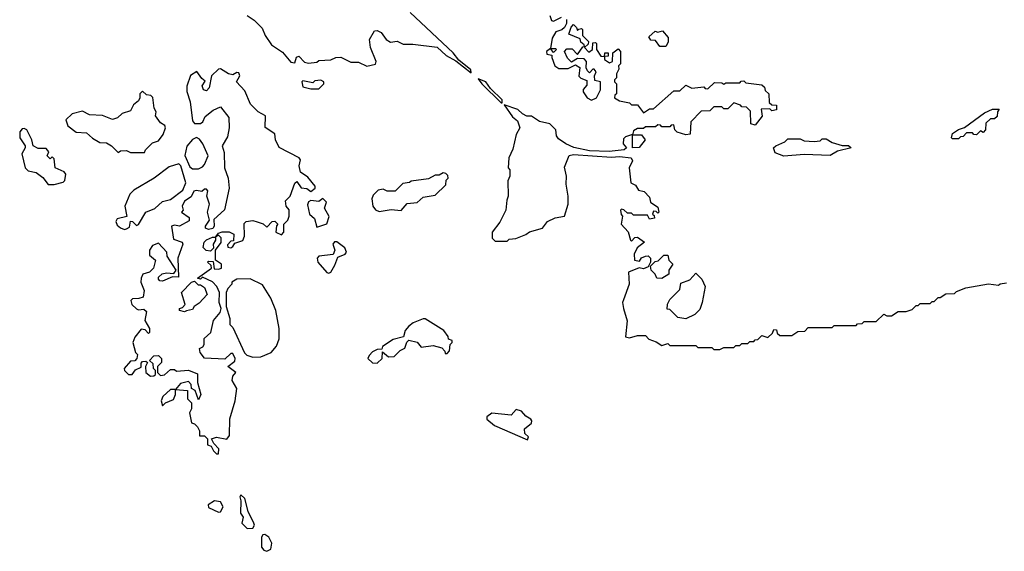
# Model space of a CAD drawing. Extents: x 1862350 to 2057294, y 212041 to 437318.
# Tile 71 of 256: x 2017342 to 2022254, y 269844 to 272494. Entities that reach past the tile are written whole.
import ezdxf

# ---------------------------------------------------------------- set-up
doc = ezdxf.new("R2010")
doc.units = 0

msp = doc.modelspace()

# ---------------------------------------------------------------- linework, layer by layer
at = {"layer": '0CON10XD'}
for points in [[(2018477.5, 272515), (2018511.7, 272491.7), (2018551.7, 272451.7), (2018566.7, 272415), (2018598.8, 272368.8), (2018653, 272333), (2018695, 272282.5), (2018715, 272280), (2018723, 272307), (2018735, 272312.5), (2018762.7, 272282.7), (2018782.5, 272277.5), (2018825, 272282.5), (2018835, 272290), (2018895, 272293.3), (2018920, 272305), (2018945, 272307.5), (2018995, 272282.5), (2019033, 272283), (2019075, 272263.3), (2019117, 272273), (2019120, 272285), (2019093.3, 272355), (2019087.5, 272395), (2019111.7, 272438.3), (2019125, 272440), (2019145, 272430), (2019170, 272395), (2019193, 272383), (2019225, 272387.5), (2019255, 272372.5), (2019303, 272373), (2019425, 272356.7), (2019470, 272315), (2019518.8, 272288.8), (2019595, 272230)], [(2019595, 272230), (2019592.5, 272245), (2019533, 272293), (2019505, 272328.8), (2019290, 272530)], [(2019987.5, 272515), (2019995, 272490), (2020005, 272487.5), (2020045, 272507.5)], [(2020070, 272495), (2020070, 272475), (2020060, 272455), (2020046.1, 272443.9), (2020017, 272433), (2019998.3, 272401.7), (2019990, 272350), (2020015, 272350), (2020020, 272345), (2020005, 272330), (2019990, 272350), (2019970, 272335), (2019971.7, 272321.7), (2019997.5, 272317.5), (2019997.5, 272305), (2020011.2, 272265), (2020031.7, 272251.7), (2020078.3, 272251.7), (2020115, 272270), (2020136.4, 272256.4), (2020132.5, 272212.5), (2020142.5, 272202.5), (2020171.7, 272191.7), (2020171.7, 272168.3), (2020153, 272147), (2020153.3, 272135), (2020174.1, 272104.1), (2020195, 272093.3), (2020220, 272105), (2020240, 272145), (2020240, 272185), (2020211.7, 272191.7), (2020210, 272215), (2020217.5, 272235), (2020208.3, 272248.3), (2020201.7, 272248.3), (2020185, 272230), (2020175, 272240), (2020167.5, 272255), (2020170, 272285), (2020158.3, 272298.3), (2020125, 272300), (2020095, 272282.5), (2020075, 272302.5), (2020060, 272335), (2020071.7, 272348.3), (2020098.3, 272348.3), (2020125, 272320), (2020151.7, 272358.3), (2020160, 272360), (2020158.3, 272368.3), (2020141.7, 272381.7), (2020138.3, 272398.3), (2020081.7, 272421.7), (2020093, 272457), (2020105, 272470), (2020120, 272455), (2020125, 272440), (2020132.5, 272447.5), (2020145, 272450), (2020150, 272445), (2020150, 272415), (2020180, 272385), (2020178.3, 272371.7), (2020160, 272355), (2020181.7, 272331.7), (2020200, 272345), (2020201.7, 272378.3), (2020215, 272380), (2020220, 272375), (2020220, 272345), (2020241.7, 272311.7), (2020260, 272310), (2020261.7, 272328.3), (2020278.3, 272328.3), (2020278.3, 272311.7), (2020260, 272310), (2020260, 272295), (2020285, 272280), (2020300, 272285), (2020301.7, 272328.3), (2020328.3, 272348.3), (2020340, 272335), (2020340, 272275), (2020330, 272265), (2020331.7, 272248.3), (2020320, 272225), (2020320, 272205), (2020310, 272195), (2020310, 272185), (2020320, 272175), (2020320, 272125), (2020311.7, 272118.3), (2020310, 272105), (2020335, 272090), (2020385, 272080), (2020395, 272070), (2020425, 272070), (2020455, 272030), (2020485, 272050), (2020505, 272050), (2020605, 272140), (2020635, 272140), (2020665, 272167.5), (2020695, 272152.5), (2020755, 272160), (2020761.7, 272151.7), (2020775, 272150), (2020808.3, 272181.7), (2020845, 272180), (2020855, 272172.5), (2020865, 272180), (2020935, 272180), (2020941.7, 272188.3), (2020955, 272190), (2020965, 272180), (2021045, 272170), (2021058.3, 272158.3), (2021061.7, 272141.7)], [(2020565, 272360), (2020535, 272360), (2020515, 272390), (2020491.7, 272391.7), (2020481.7, 272408.3), (2020513, 272437), (2020525, 272432.5), (2020548.3, 272438.3), (2020577.5, 272405), (2020577, 272383), (2020565, 272360)], [(2018335, 270330), (2018336.2, 270355), (2018311.7, 270381.7), (2018300, 270405), (2018325, 270413.3), (2018375, 270403.8), (2018389.2, 270420.8), (2018390, 270505), (2018418, 270595), (2018426.2, 270655), (2018401.9, 270695), (2018405, 270717.5), (2018420, 270735), (2018380, 270765), (2018415, 270792.5), (2018416.7, 270805), (2018405, 270830), (2018395, 270830), (2018365, 270801.2), (2018265, 270807.5), (2018243.3, 270835), (2018240, 270855), (2018256.4, 270863.6), (2018262.5, 270875), (2018262.5, 270905), (2018296.7, 270935), (2018310, 270995), (2018342.5, 271035), (2018347.5, 271055), (2018337.5, 271085), (2018340, 271135), (2018326.7, 271165), (2018305, 271186.7), (2018255, 271210), (2018245, 271200), (2018230, 271205), (2018300, 271255), (2018298.3, 271268.3), (2018280, 271285), (2018285, 271290), (2018308.3, 271288.3), (2018313, 271253), (2018335, 271250), (2018350, 271255), (2018350, 271275), (2018320, 271295), (2018320, 271345), (2018347, 271383), (2018347, 271407), (2018335, 271420), (2018320, 271410), (2018320, 271395), (2018307.5, 271375), (2018310, 271355), (2018295, 271340), (2018273, 271343), (2018258.3, 271358.3), (2018262.5, 271385), (2018275, 271397.5), (2018305, 271410), (2018320, 271410), (2018335, 271430), (2018353, 271437), (2018387, 271437), (2018410, 271425), (2018408.3, 271391.7), (2018395, 271390), (2018378.3, 271371.7), (2018380, 271360), (2018395, 271357.5), (2018406.4, 271363.6), (2018415, 271380), (2018456.2, 271393.8), (2018464.1, 271415.9), (2018462.5, 271477.5), (2018471.7, 271488.3), (2018505, 271492.5), (2018527, 271487), (2018557, 271477), (2018575, 271460), (2018601.7, 271488.3), (2018615, 271490), (2018630, 271475), (2018623, 271467), (2018620, 271435), (2018648.3, 271421.7), (2018660, 271435), (2018660, 271475), (2018680, 271495), (2018687.5, 271515), (2018687, 271547), (2018672.5, 271565), (2018668.3, 271591.7), (2018692.5, 271615), (2018715, 271680), (2018725, 271687.5), (2018746.4, 271656.4), (2018775, 271653.3), (2018795, 271637.5), (2018816.1, 271653.9), (2018816.2, 271665), (2018779.3, 271709.3), (2018743.9, 271733.9), (2018736.7, 271765), (2018743.8, 271795), (2018736.7, 271805), (2018637, 271857), (2018618.8, 271895), (2018615.7, 271925.7), (2018566.2, 271956.2), (2018568, 272015), (2018532.5, 272035), (2018493.6, 272073.6), (2018465, 272140), (2018423.3, 272185), (2018440.8, 272215), (2018435, 272230), (2018425, 272230.8), (2018405, 272218.8), (2018384, 272224), (2018345, 272250), (2018335, 272247.5), (2018300, 272215), (2018287.5, 272155), (2018275, 272140), (2018260, 272145), (2018252.5, 272165), (2018268.3, 272188.3), (2018250.7, 272200.7), (2018226.2, 272236.2), (2018193.9, 272216.1), (2018177, 272163), (2018177, 272137), (2018193.3, 272085), (2018205, 271990), (2018215, 271977.5), (2018245, 271976.7), (2018256.7, 271985), (2018267.7, 272012.3), (2018307.3, 272042.7), (2018345, 272060), (2018386.4, 272006.4), (2018387.5, 271955), (2018379.3, 271910.7), (2018352.5, 271865), (2018363, 271833), (2018363.8, 271755), (2018382.5, 271705), (2018387.5, 271655), (2018363.9, 271546.1), (2018311.7, 271498.3), (2018312.5, 271465), (2018306.4, 271453.6), (2018285, 271447.5), (2018270, 271455), (2018270, 271465), (2018290, 271495), (2018278.8, 271535), (2018289.2, 271575), (2018276.2, 271615), (2018281.7, 271641.7), (2018275, 271650), (2018265, 271650), (2018251.7, 271638.3), (2018225, 271643.3), (2018210.7, 271639.3), (2018198.3, 271611.7), (2018165, 271590), (2018153.3, 271565), (2018157.5, 271545), (2018150, 271535), (2018188.3, 271508.3), (2018188.3, 271491.7), (2018140, 271465), (2018115, 271470), (2018100, 271465), (2018110.5, 271400.4), (2018152.5, 271385), (2018156.7, 271375), (2018132, 271305), (2018135, 271210), (2018105, 271212.5), (2018055, 271190), (2018041.7, 271191.7), (2018035, 271200), (2018035, 271210), (2018053, 271227), (2018075, 271232.5), (2018111.7, 271228.3), (2018122.5, 271245), (2018077.5, 271315), (2018076.7, 271335), (2018035, 271380), (2018005, 271368.8), (2017990, 271345), (2017990.8, 271320.8), (2018020, 271295), (2018010, 271255), (2017990, 271235), (2017957.5, 271225), (2017948, 271205), (2017947.5, 271185), (2017963.3, 271145), (2017958.3, 271111.7), (2017936.4, 271103.6), (2017905, 271102.5), (2017897.5, 271095), (2017902.5, 271075), (2017925, 271052.5), (2017935, 271047.5), (2017961.7, 271051.7), (2017975, 271040), (2017967.5, 270995), (2017990, 270955), (2017990, 270935), (2017985, 270930), (2017968.3, 270948.3), (2017948.3, 270951.7), (2017917.7, 270912.3), (2017907.5, 270885), (2017920, 270835), (2017930, 270825), (2017927.5, 270805), (2017916.2, 270793.8), (2017895, 270792.5), (2017863.9, 270756.1), (2017866, 270745), (2017885, 270725.8), (2017904, 270726), (2017920.7, 270749.3), (2017948.3, 270761.7), (2017948.3, 270781.7), (2017955, 270790), (2017971.7, 270791.7), (2017980, 270785), (2017970, 270765), (2017972.5, 270735), (2017995, 270717.5), (2018011.7, 270718.3), (2018020, 270725), (2018020, 270745), (2018010, 270755), (2018008.3, 270778.3), (2017990, 270795), (2018011.7, 270818.3), (2018035, 270820), (2018050, 270805), (2018050, 270785), (2018030, 270765), (2018030, 270735), (2018045, 270720), (2018065, 270723.3), (2018095, 270750), (2018115, 270750), (2018125, 270742.5), (2018185, 270747.5), (2018229.3, 270729.3), (2018230, 270685), (2018246.7, 270625), (2018235, 270600), (2018217.5, 270645), (2018200, 270655), (2018197.5, 270675), (2018185, 270690), (2018145, 270681.2), (2018120, 270650), (2018180, 270645), (2018180, 270605), (2018200, 270585), (2018200, 270555), (2018190, 270535), (2018200, 270485), (2018215, 270480), (2018230, 270465), (2018240, 270445), (2018240, 270420), (2018265, 270420), (2018280, 270405), (2018280, 270375), (2018298.3, 270368.3), (2018310, 270345), (2018325, 270330), (2018335, 270330)], [(2018835, 272150), (2018860, 272175), (2018860, 272185), (2018845, 272192.5), (2018815, 272190), (2018805, 272180), (2018755, 272190), (2018750, 272185), (2018755, 272160), (2018795, 272150), (2018835, 272150)], [(2019750, 272080), (2019750, 272095), (2019691.7, 272151.7), (2019667.5, 272185), (2019630, 272200), (2019647.5, 272175), (2019745, 272080), (2019750, 272080)], [(2017965, 271832.5), (2017970, 271845), (2018005, 271880), (2018035, 271890), (2018058.3, 271921.7), (2018070, 271955), (2018066.4, 271966.4), (2018045, 271980), (2018020, 272015), (2018022.5, 272035), (2018013.6, 272053.6), (2018007, 272107), (2017997, 272117), (2017975, 272120), (2017955, 272137.5), (2017942.5, 272125), (2017942.5, 272105), (2017935, 272090), (2017910.7, 272069.3), (2017895, 272040), (2017853.9, 272026.1), (2017830, 272005), (2017805, 271997.5), (2017755.9, 272015.9), (2017690.7, 272020.7), (2017655, 272038.8), (2017604.3, 272025.7), (2017572.5, 271995), (2017583.3, 271965), (2017624.3, 271934.3), (2017675, 271930), (2017705, 271903.3), (2017742.3, 271882.3), (2017775, 271880), (2017800, 271865), (2017833, 271833), (2017845, 271840), (2017875, 271842.5), (2017895, 271832.5), (2017965, 271832.5)], [(2021061.7, 272141.7), (2021080, 272125), (2021081.7, 272081.7), (2021095, 272070), (2021118.3, 272068.3), (2021117.5, 272045), (2021095, 272040), (2021085, 272050), (2021041.7, 272048.3), (2021047, 272013), (2021011.7, 271968.3), (2020990, 271975), (2020988.3, 272038.3), (2020968.3, 272058.3), (2020945, 272060), (2020938.3, 272068.3), (2020905, 272080), (2020875, 272050), (2020855, 272050), (2020845, 272060), (2020805, 272060), (2020785, 272040), (2020741.7, 272038.3), (2020690, 271985), (2020687, 271923), (2020665, 271920), (2020623, 271933), (2020610, 271945), (2020605, 271970), (2020591.7, 271968.3), (2020585, 271960), (2020545, 271960), (2020538.3, 271968.3), (2020525, 271970), (2020515, 271960), (2020465, 271960), (2020455, 271952.5), (2020425, 271952.5), (2020405, 271940), (2020400, 271920), (2020445, 271920), (2020463.3, 271895), (2020433, 271857), (2020400, 271855), (2020400, 271920), (2020395, 271920), (2020365, 271910), (2020355, 271900), (2020353.3, 271875), (2020370, 271855), (2020357.5, 271845), (2020283.2, 271836.8), (2020185, 271840.6), (2020107.6, 271857.6), (2020066.7, 271875), (2020029.5, 271899.6), (2020020, 271915), (2020017.5, 271945), (2019987.5, 271975), (2019935, 271986.7), (2019895, 272012.5), (2019873, 272013), (2019850, 272025), (2019827, 272047), (2019760, 272070), (2019800.7, 272010.7), (2019825, 271990), (2019837.5, 271955), (2019818.3, 271921.7), (2019801.7, 271848.3), (2019782.5, 271805), (2019780, 271755), (2019787.5, 271745), (2019787.5, 271715), (2019778.3, 271691.7), (2019780, 271615), (2019772.5, 271595), (2019767.5, 271545), (2019737.5, 271485), (2019700, 271435), (2019700, 271405), (2019715, 271390), (2019775, 271390), (2019785, 271400), (2019817, 271403), (2019867, 271423), (2019885, 271437.5), (2019950, 271455), (2019975, 271487.5), (2020013, 271507), (2020060, 271515), (2020078.8, 271575), (2020078.8, 271615), (2020068, 271675), (2020070, 271715), (2020060.9, 271759.1), (2020082.7, 271817.3), (2020105, 271821.4), (2020295, 271808.1), (2020335, 271812.9), (2020392.5, 271805), (2020399.3, 271790.7), (2020382.5, 271755), (2020391.2, 271681.2), (2020415, 271670), (2020430, 271645), (2020457, 271637), (2020485, 271610), (2020490, 271585), (2020525, 271560), (2020530, 271535), (2020525, 271530), (2020518.3, 271538.3), (2020505, 271540), (2020500, 271525), (2020508.3, 271518.3), (2020510, 271505), (2020485, 271500), (2020475, 271520), (2020405, 271520), (2020395, 271530), (2020375, 271530), (2020357, 271547), (2020345, 271550), (2020340, 271545), (2020343, 271523), (2020350, 271515), (2020342.5, 271475), (2020377, 271437), (2020390, 271395), (2020395, 271390), (2020411.7, 271408.3), (2020425, 271410), (2020460, 271385), (2020422.5, 271357.5), (2020407.5, 271325), (2020410, 271295), (2020435, 271290), (2020443.6, 271306.4), (2020463.9, 271316.1), (2020477, 271317), (2020490, 271305), (2020490, 271285), (2020478.3, 271261.7), (2020455, 271252.5), (2020433, 271257), (2020380, 271235), (2020383.3, 271175), (2020355, 271097.5), (2020350, 271085), (2020353.9, 271053.9), (2020373.6, 270993.6), (2020365, 270912.5), (2020385, 270907.5), (2020425, 270920), (2020465, 270920), (2020481.7, 270901.7), (2020518.3, 270888.3), (2020545, 270870), (2020575, 270880), (2020585, 270870), (2020715, 270870), (2020725, 270860), (2020795, 270860), (2020805, 270850), (2020835, 270850), (2020855, 270860), (2020905, 270860), (2020915, 270870), (2020935, 270870), (2020945, 270880), (2020975, 270880), (2020985, 270890), (2021005, 270890), (2021011.7, 270898.3), (2021025, 270900), (2021045, 270920), (2021075, 270910), (2021098.3, 270931.7), (2021105, 270950), (2021118.3, 270948.3), (2021121.7, 270931.7), (2021135, 270920), (2021195, 270920), (2021225, 270940), (2021258.3, 270941.7), (2021275, 270960), (2021395, 270960), (2021405, 270970), (2021515, 270970), (2021521.7, 270978.3), (2021545, 270980), (2021555, 270990), (2021615, 270990), (2021653, 271027), (2021668.3, 271018.3), (2021691.7, 271018.3), (2021725, 271040), (2021765, 271040), (2021795, 271050), (2021815, 271070), (2021825, 271070), (2021835, 271080), (2021885, 271080), (2021895, 271090), (2021905, 271090), (2021925, 271110), (2021935, 271110), (2021963, 271127), (2022005, 271130), (2022015, 271140), (2022063, 271157), (2022175, 271177.5), (2022225, 271170), (2022233, 271177), (2022265, 271182.5)], [(2022025, 271900), (2021995, 271900), (2021990, 271905), (2021995, 271926.7), (2022025, 271946.7), (2022055, 271957.5), (2022155, 272030), (2022195, 272048.8), (2022228.3, 272048.3), (2022220, 272035), (2022218.3, 272011.7), (2022205, 272000), (2022185, 272000), (2022161.7, 271978.3), (2022160, 271945), (2022148.3, 271931.7), (2022135, 271940), (2022115, 271920), (2022101.7, 271921.7), (2022095, 271930), (2022065, 271930), (2022048.3, 271911.7), (2022035, 271910), (2022025, 271900)], [(2017515, 271672.5), (2017560, 271685), (2017567, 271693), (2017572.5, 271725), (2017565, 271736.2), (2017520, 271755), (2017515, 271800), (2017505, 271810), (2017495, 271800), (2017480, 271815), (2017487.5, 271835), (2017475, 271852.5), (2017435, 271852.5), (2017410, 271865), (2017402.5, 271895), (2017377.5, 271945), (2017365, 271952.5), (2017355, 271950), (2017343.3, 271935), (2017342.5, 271905), (2017370, 271865), (2017370, 271855), (2017352.5, 271825), (2017370, 271755), (2017385, 271740), (2017425, 271732.5), (2017458, 271708), (2017485, 271672.5), (2017515, 271672.5)], [(2018235, 271750), (2018255, 271760), (2018265, 271772.5), (2018282, 271815), (2018256, 271876), (2018239.3, 271899.3), (2018225, 271907.5), (2018205, 271897.5), (2018175.9, 271864.1), (2018166.4, 271816.4), (2018190.5, 271760.4), (2018205, 271750), (2018235, 271750)], [(2021155, 271813.3), (2021110.7, 271830.7), (2021102.5, 271855), (2021113.8, 271866.2), (2021160, 271885), (2021175, 271900), (2021235, 271900), (2021255, 271890), (2021305, 271887.5), (2021335, 271890), (2021345, 271900), (2021365, 271900), (2021395, 271882.5), (2021445, 271867.5), (2021476.4, 271866.4), (2021490, 271855), (2021422, 271838), (2021385, 271817.5), (2021255, 271822.5), (2021155, 271813.3)], [(2017865, 271448.8), (2017875, 271451.2), (2017890, 271460), (2017895, 271490), (2017905, 271487.5), (2017925, 271467.5), (2017935, 271472.5), (2017972.5, 271535), (2018016.2, 271553.8), (2018055, 271587.5), (2018095, 271597.5), (2018156, 271644), (2018171.7, 271681.7), (2018146, 271766), (2018136.4, 271776.4), (2018088.8, 271761.2), (2018013.3, 271705), (2017912.5, 271645), (2017892.5, 271625), (2017866.7, 271565), (2017877.5, 271512.5), (2017828.8, 271501.2), (2017822, 271488), (2017829.5, 271469.6), (2017845, 271456.2), (2017865, 271448.8)], [(2019135, 271537.5), (2019195, 271547.5), (2019245, 271542.5), (2019275, 271577.5), (2019325, 271582.5), (2019355, 271610), (2019415, 271620), (2019468.3, 271671.7), (2019470, 271695), (2019480, 271705), (2019478.3, 271718.3), (2019468.3, 271728.3), (2019455, 271730), (2019435, 271720), (2019415, 271720), (2019381.7, 271701.7), (2019295, 271690), (2019287, 271683), (2019253, 271677), (2019215, 271640), (2019175, 271640), (2019155, 271650), (2019130, 271645), (2019105, 271620), (2019098.3, 271601.7), (2019103.3, 271565), (2019117, 271547), (2019135, 271537.5)], [(2018825, 271460), (2018835, 271463.3), (2018875, 271476.7), (2018886.1, 271513.9), (2018862.5, 271555), (2018872.5, 271585), (2018855, 271602.5), (2018835, 271587.5), (2018795, 271592.5), (2018783.6, 271586.4), (2018778.3, 271571.7), (2018788.8, 271525), (2018813.6, 271503.6), (2018825, 271460)], [(2018885, 271230), (2018895, 271236.2), (2018915, 271270), (2018929.2, 271310.8), (2018965.3, 271324.7), (2018973.5, 271335), (2018965, 271357.5), (2018925, 271387.1), (2018913, 271387), (2018904, 271376), (2018914, 271345), (2018905.9, 271324.1), (2018835, 271316.2), (2018826.7, 271305), (2018830, 271285), (2018875, 271233.8), (2018885, 271230)], [(2020545, 271203.3), (2020520, 271205), (2020512.5, 271225), (2020492.5, 271245), (2020490, 271265), (2020511.7, 271288.3), (2020528.3, 271291.7), (2020555, 271320), (2020575, 271320), (2020580, 271295), (2020600, 271275), (2020580, 271245), (2020580, 271225), (2020545, 271203.3)], [(2020665, 271002.5), (2020625, 271010), (2020585, 271050), (2020571.7, 271051.7), (2020573.6, 271076.4), (2020585, 271100), (2020635, 271150), (2020640, 271180), (2020685, 271197.5), (2020715, 271230), (2020745, 271200), (2020762.5, 271165), (2020747.5, 271085), (2020735, 271050), (2020710, 271025), (2020665, 271002.5)], [(2018165, 271037.5), (2018140, 271045), (2018140, 271055), (2018155, 271060), (2018167.5, 271075), (2018150, 271135), (2018200, 271185), (2018215, 271190), (2018233, 271173), (2018245, 271172.5), (2018265, 271160), (2018277.5, 271125), (2018238.3, 271081.7), (2018212.5, 271065), (2018205, 271050), (2018175, 271042.5), (2018165, 271037.5)], [(2018505, 270812.5), (2018545, 270813.3), (2018597.5, 270835), (2018623.6, 270866.4), (2018636.4, 270903.6), (2018636.7, 270955), (2018620, 271045), (2018596.1, 271106.1), (2018553, 271173), (2018491.7, 271201.7), (2018425, 271200), (2018400, 271185), (2018400, 271175), (2018380, 271155), (2018372.5, 271135), (2018372.5, 271065), (2018390, 271005), (2018390, 270975), (2018405, 270960), (2018463.6, 270833.6), (2018475, 270822.5), (2018505, 270812.5)], [(2019125, 270782.5), (2019150, 270805), (2019151.7, 270838.3), (2019183, 270813), (2019210, 270815), (2019240, 270845), (2019263, 270857), (2019273, 270887), (2019283, 270897), (2019325, 270887.5), (2019345, 270862.5), (2019405, 270870), (2019448, 270858), (2019462.5, 270842.5), (2019465, 270830), (2019475, 270830), (2019487, 270843), (2019490, 270875), (2019500, 270885), (2019500, 270895), (2019481.7, 270901.7), (2019480, 270915), (2019457.5, 270945), (2019365, 271003.3), (2019355, 271003.3), (2019305, 270983.8), (2019283, 270967), (2019266.2, 270945), (2019256.7, 270913.3), (2019205, 270900), (2019152.5, 270865), (2019148.3, 270851.7), (2019125, 270850), (2019102.3, 270837.7), (2019085, 270820), (2019080, 270805), (2019103, 270783), (2019125, 270782.5)], [(2018055, 270570), (2018070, 270585), (2018109.3, 270600.7), (2018120, 270625), (2018120, 270650), (2018095, 270650), (2018056.7, 270615), (2018047.5, 270595), (2018055, 270570)], [(2019875, 270400), (2019880, 270415), (2019861.7, 270431.7), (2019860, 270455), (2019895, 270482.5), (2019896.7, 270495), (2019893, 270503), (2019867, 270517), (2019845, 270543.3), (2019818.3, 270551.7), (2019795, 270522.5), (2019697, 270533), (2019672.5, 270515), (2019673.3, 270503.3), (2019710.8, 270470.8), (2019875, 270400)], [(2018335, 270040), (2018345, 270040.8), (2018357.3, 270065), (2018345, 270090), (2018313.9, 270096.1), (2018283.3, 270075), (2018285, 270062.5), (2018335, 270040)], [(2018477.5, 269957.5), (2018505, 269960), (2018514.2, 269975), (2018510.6, 269985), (2018483, 270043), (2018465, 270106.7), (2018445, 270126.2), (2018440, 270115), (2018446.2, 270096.2), (2018443.8, 270033.8), (2018457.5, 270015), (2018450, 269985), (2018477.5, 269957.5)], [(2018575, 269844.2), (2018595.4, 269854.6), (2018600, 269885), (2018585, 269914.3), (2018565, 269927.1), (2018555, 269926), (2018548, 269915), (2018548, 269865), (2018559.7, 269849.7), (2018575, 269844.2)]]:
    msp.add_lwpolyline(points, dxfattribs=at)

doc.saveas('drawing.dxf')
